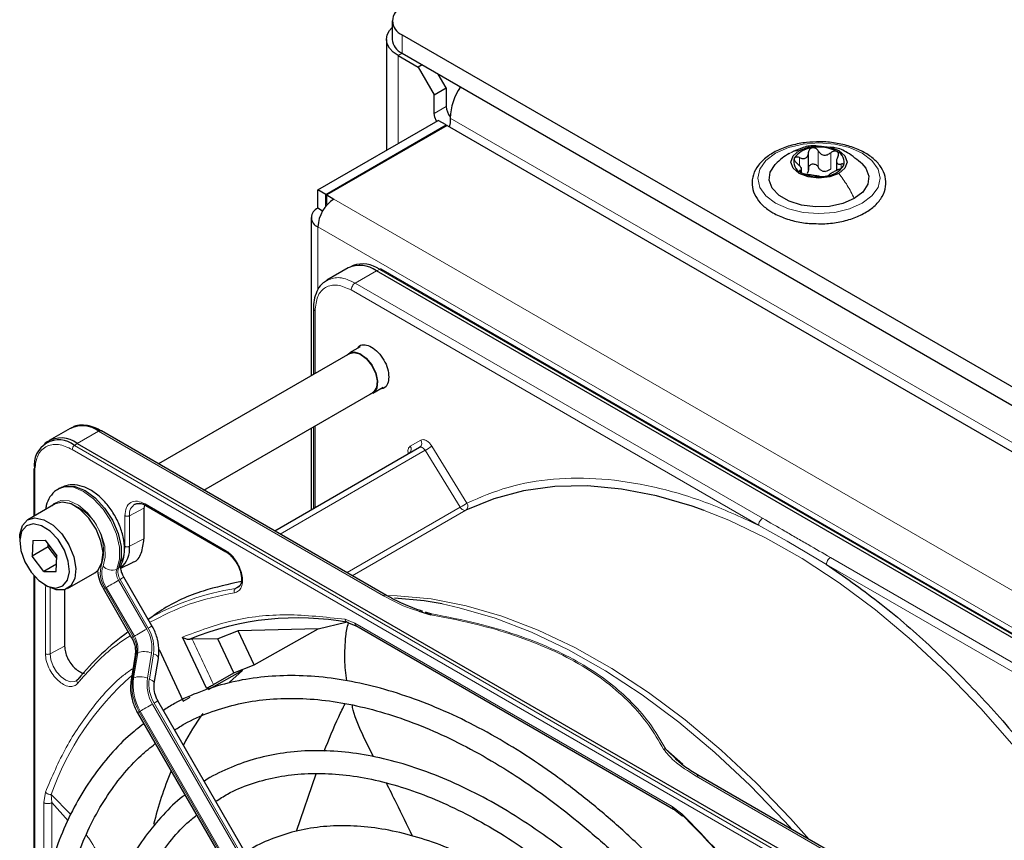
# Paper-space layout 'Blatt4' of a CAD drawing. Header units: millimetres. Extents: x 5 to 418, y 2 to 292.
# Tile 60 of 117: x 89 to 104, y 235 to 247. Entities that reach past the tile are written whole.
import ezdxf

# ---------------------------------------------------------------- set-up
doc = ezdxf.new("R2010")
doc.units = ezdxf.units.MM

psp = doc.layouts.new('Blatt4')

# ---------------------------------------------------------------- linework, layer by layer
at = {"color": 7, "linetype": 'Continuous', "lineweight": 25}
for p, q in [((94.533, 247.058), (94.533, 246.786)), ((94.68, 246.854), (152.427, 213.517)), ((94.45, 246.786), (94.45, 245.156)), ((94.621, 246.548), (94.915, 246.378)), ((94.68, 246.582), (152.427, 213.245)), ((94.974, 246.412), (94.915, 246.378)), ((94.915, 246.378), (95.151, 245.969)), ((95.328, 246.071), (95.21, 246.275)), ((95.151, 245.969), (95.328, 246.071)), ((95.328, 246.071), (95.328, 245.799)), ((95.151, 245.697), (95.151, 245.969)), ((93.442, 244.575), (95.21, 245.595)), ((93.56, 244.506), (95.328, 245.527)), ((95.34, 245.52), (93.572, 244.5)), ((95.328, 245.527), (95.21, 245.595)), ((95.328, 245.513), (95.328, 245.527)), ((95.34, 245.52), (151.649, 213.014)), ((95.387, 245.629), (95.387, 245.561)), ((100.655, 244.861), (100.655, 245.124)), ((101.064, 245.02), (101.064, 244.857)), ((100.551, 244.832), (100.551, 244.9)), ((93.56, 244.506), (93.442, 244.575)), ((93.442, 244.302), (93.442, 244.575)), ((93.56, 244.334), (93.56, 244.506)), ((93.572, 244.5), (93.678, 244.438)), ((93.572, 244.364), (93.572, 244.5)), ((93.572, 244.364), (93.581, 244.358)), ((93.511, 244.262), (93.442, 244.302)), ((93.344, 244.166), (93.344, 241.841)), ((93.959, 243.46), (93.914, 243.439)), ((93.887, 243.426), (93.573, 243.245)), ((107.279, 235.894), (94.304, 243.385)), ((107.344, 235.915), (94.369, 243.406)), ((93.376, 242.829), (93.376, 241.86)), ((93.912, 242.169), (91.1, 240.546)), ((94.061, 242.265), (93.908, 242.176)), ((91.767, 240.161), (94.245, 241.591)), ((94.249, 241.584), (94.403, 241.673)), ((89.802, 241.068), (89.489, 240.887)), ((94.45, 238.612), (90.261, 241.031)), ((93.344, 241.072), (93.344, 239.869)), ((93.376, 241.09), (93.376, 239.888)), ((89.464, 240.871), (89.423, 240.841)), ((89.905, 240.846), (102.881, 233.355)), ((92.808, 239.56), (94.937, 240.789)), ((89.265, 240.46), (89.265, 239.775)), ((89.649, 240.189), (89.626, 240.176)), ((89.58, 239.957), (89.179, 239.725)), ((89.684, 239.984), (89.58, 239.957)), ((90.893, 239.933), (90.885, 239.893)), ((90.885, 239.893), (90.885, 239.444)), ((90.913, 239.933), (92.087, 239.255)), ((89.058, 239.458), (89.058, 239.404)), ((89.252, 239.42), (89.242, 239.191)), ((89.252, 239.42), (89.434, 239.422)), ((89.434, 239.422), (89.605, 239.195)), ((89.477, 239.327), (89.242, 239.191)), ((89.477, 239.327), (89.479, 239.362)), ((89.477, 239.327), (89.502, 239.332)), ((89.604, 239.159), (89.477, 239.327)), ((89.413, 238.964), (89.242, 239.191)), ((89.595, 238.966), (89.605, 239.195)), ((89.599, 239.071), (89.413, 238.964)), ((90.545, 239.012), (90.718, 239.097)), ((89.265, 238.904), (89.265, 233.409)), ((89.413, 238.964), (89.595, 238.966)), ((89.762, 238.715), (90.163, 238.946)), ((91.003, 238.163), (90.59, 238.88)), ((89.423, 238.771), (89.47, 238.744)), ((89.719, 238.696), (89.719, 237.864)), ((90.29, 238.707), (90.703, 237.99)), ((92.272, 238.731), (92.23, 238.715)), ((90.945, 238.272), (90.942, 238.27)), ((94.926, 238.382), (95.101, 238.329)), ((95.017, 238.37), (95.112, 238.343)), ((93.445, 238.119), (92.271, 238.09)), ((92.503, 237.59), (93.445, 238.119)), ((93.445, 238.119), (93.851, 238.219)), ((93.868, 238.22), (94.001, 238.167)), ((94, 238.168), (98.67, 235.472)), ((91.803, 237.248), (91.451, 237.999)), ((91.592, 237.97), (91.559, 237.968)), ((91.972, 237.975), (91.592, 237.97)), ((92.271, 238.09), (91.972, 237.975)), ((92.204, 237.474), (91.972, 237.975)), ((92.503, 237.59), (92.271, 238.09)), ((91.107, 237.819), (91.459, 237.06)), ((90.756, 237.735), (90.696, 237.365)), ((91.037, 237.316), (91.097, 237.686)), ((92.204, 237.474), (92.503, 237.59)), ((92.332, 237.508), (91.828, 237.225)), ((91.905, 237.301), (92.204, 237.474)), ((92.143, 237.336), (92.332, 237.508)), ((91.459, 237.06), (91.565, 237.118)), ((95.086, 230.139), (91.09, 237.061)), ((90.79, 236.888), (94.786, 229.966)), ((94.26, 236.24), (94.113, 236.538)), ((98.74, 236.174), (98.558, 236.353)), ((93.129, 235.147), (93.416, 235.99)), ((103.236, 233.54), (99.047, 235.958)), ((89.769, 235.301), (89.529, 235.566)), ((98.669, 235.473), (98.793, 235.379))]:
    psp.add_line(p, q, dxfattribs=at)
at = {"color": 7, "linetype": 'Continuous', "lineweight": 18}
for p, q in [((94.68, 246.854), (94.68, 246.582)), ((94.68, 246.582), (94.621, 246.548)), ((94.621, 245.255), (94.621, 246.548)), ((95.328, 245.799), (95.151, 245.697)), ((151.602, 213.177), (95.387, 245.629)), ((100.796, 244.909), (100.796, 245.147)), ((100.981, 244.881), (100.981, 245.119)), ((100.52, 244.931), (100.52, 245.048)), ((101.133, 244.891), (101.133, 244.953)), ((100.532, 244.838), (100.532, 244.86)), ((93.678, 244.438), (149.775, 212.054)), ((93.442, 244.03), (149.539, 211.646)), ((93.442, 244.03), (93.442, 243.109)), ((93.99, 243.204), (94.304, 243.385)), ((94.304, 243.385), (94.347, 243.405)), ((94.347, 243.405), (107.322, 235.915)), ((99.979, 239.746), (93.99, 243.204)), ((99.92, 239.644), (93.931, 243.102)), ((93.401, 242.795), (93.401, 241.874)), ((89.905, 240.846), (90.219, 241.026)), ((90.219, 241.026), (94.408, 238.608)), ((93.401, 241.104), (93.401, 239.902)), ((94.8, 240.806), (94.954, 240.895)), ((102.805, 233.266), (89.83, 240.757)), ((89.862, 240.816), (89.905, 240.846)), ((102.838, 233.326), (89.862, 240.816)), ((92.887, 239.514), (95.018, 240.745)), ((95.535, 239.909), (95.018, 240.745)), ((95.117, 240.806), (95.633, 239.97)), ((89.28, 240.439), (89.28, 239.783)), ((90.885, 239.893), (90.673, 239.783)), ((90.902, 239.956), (92.076, 239.279)), ((95.535, 239.909), (93.87, 238.947)), ((95.615, 239.863), (93.948, 238.902)), ((90.604, 239.335), (90.604, 239.784)), ((90.673, 239.334), (90.673, 239.783)), ((99.92, 239.644), (100.34, 239.411)), ((90.885, 239.444), (90.673, 239.334)), ((100.34, 239.411), (100.917, 239.069)), ((106.965, 235.713), (100.976, 239.17)), ((90.51, 239.013), (90.487, 239)), ((106.907, 235.611), (100.917, 239.069)), ((89.28, 238.888), (89.28, 233.563)), ((90.535, 238.848), (90.511, 238.835)), ((90.925, 238.118), (90.511, 238.835)), ((90.535, 238.848), (90.949, 238.132)), ((89.437, 237.754), (89.437, 238.744)), ((89.506, 237.753), (89.506, 238.725)), ((90.727, 238.004), (90.313, 238.721)), ((90.33, 238.73), (90.744, 238.013)), ((92.23, 238.715), (92.296, 238.759)), ((93.841, 238.261), (93.983, 238.206)), ((93.983, 238.206), (98.652, 235.511)), ((90.744, 238.013), (90.727, 238.004)), ((89.506, 237.753), (89.719, 237.864)), ((90.716, 237.39), (90.776, 237.76)), ((90.793, 237.77), (90.733, 237.399)), ((90.776, 237.76), (90.793, 237.77)), ((90.936, 237.394), (90.996, 237.764)), ((91.024, 237.753), (90.964, 237.383)), ((90.733, 237.399), (90.716, 237.39)), ((95.008, 230.094), (91.011, 237.016)), ((91.035, 237.03), (95.031, 230.107)), ((90.814, 236.902), (90.83, 236.911)), ((94.81, 229.98), (90.814, 236.902)), ((90.83, 236.911), (94.827, 229.989)), ((98.558, 236.353), (98.807, 236.134)), ((99.005, 235.954), (103.194, 233.536)), ((89.413, 235.566), (89.436, 235.718)), ((89.81, 235.39), (89.522, 235.687)), ((89.529, 235.566), (89.522, 235.687)), ((89.413, 234.274), (89.413, 235.566)), ((89.529, 234.697), (89.529, 235.566)), ((98.652, 235.511), (98.794, 235.402))]:
    psp.add_line(p, q, dxfattribs=at)
at = {"color": 7, "linetype": 'Continuous', "lineweight": 25, "flags": 128}
for points in [[(94.621, 246.548), (94.548, 246.599), (94.494, 246.657), (94.461, 246.72), (94.45, 246.786), (94.461, 246.851), (94.494, 246.915), (94.533, 246.959)], [(95.185, 245.581), (95.16, 245.64), (95.151, 245.697)], [(95.387, 245.561), (95.378, 245.514), (95.371, 245.502)], [(100.516, 245.151), (100.65, 245.203), (100.808, 245.221), (100.966, 245.203), (101.099, 245.151), (101.189, 245.074), (101.22, 244.983), (101.189, 244.892), (101.099, 244.815)], [(101.099, 244.815), (100.966, 244.763), (100.808, 244.745), (100.65, 244.763), (100.516, 244.815), (100.427, 244.892), (100.395, 244.983), (100.427, 245.074), (100.516, 245.151)], [(101.326, 244.445), (101.159, 244.373), (100.964, 244.331), (100.755, 244.323), (100.552, 244.348), (100.368, 244.406), (100.221, 244.491), (100.121, 244.597), (100.076, 244.715), (100.091, 244.835), (100.164, 244.948), (100.169, 244.953)], [(101.438, 244.961), (101.495, 244.893), (101.539, 244.775), (101.524, 244.655), (101.451, 244.542), (101.326, 244.445)], [(93.874, 242.147), (93.895, 242.167), (93.969, 242.192), (94.059, 242.169), (94.153, 242.102), (94.235, 242.002), (94.294, 241.883), (94.319, 241.763), (94.308, 241.661), (94.262, 241.593), (94.208, 241.57)], [(93.912, 242.169), (93.971, 242.184), (94.06, 242.162), (94.151, 242.097), (94.231, 241.999), (94.288, 241.883), (94.313, 241.766), (94.303, 241.667), (94.258, 241.6), (94.245, 241.591)], [(89.649, 240.189), (89.734, 240.22), (89.871, 240.215), (90.019, 240.155), (90.169, 240.046), (90.306, 239.896), (90.421, 239.717), (90.504, 239.524), (90.548, 239.333), (90.55, 239.158), (90.51, 239.013)], [(99.12, 239.862), (98.946, 239.924), (98.42, 240.077), (97.906, 240.176), (97.406, 240.222), (96.924, 240.213), (96.463, 240.15), (96.026, 240.034), (95.615, 239.863)], [(90.163, 238.946), (90.211, 238.985), (90.268, 239.094), (90.283, 239.241), (90.253, 239.412), (90.181, 239.586), (90.076, 239.746), (89.949, 239.874), (89.813, 239.956), (89.684, 239.984)], [(89.058, 239.458), (89.06, 239.508), (89.097, 239.638), (89.174, 239.722), (89.283, 239.753)], [(89.283, 239.753), (89.413, 239.725), (89.548, 239.643), (89.676, 239.515), (89.781, 239.355), (89.852, 239.18), (89.882, 239.01), (89.868, 238.863), (89.81, 238.754), (89.716, 238.696), (89.595, 238.694), (89.47, 238.744)], [(89.257, 239.664), (89.156, 239.635), (89.087, 239.552), (89.059, 239.425), (89.074, 239.271), (89.132, 239.107), (89.225, 238.954), (89.341, 238.829), (89.468, 238.748), (89.589, 238.721), (89.691, 238.751), (89.76, 238.834), (89.788, 238.96), (89.773, 239.115), (89.715, 239.279), (89.622, 239.432), (89.505, 239.557), (89.379, 239.637), (89.257, 239.664)], [(95.268, 238.486), (95.002, 238.531), (94.569, 238.574)]]:
    psp.add_lwpolyline(points, dxfattribs=at)
at = {"color": 7, "linetype": 'Continuous', "lineweight": 18, "flags": 128}
for points in [[(100.171, 245.112), (100.358, 245.195), (100.575, 245.247), (100.808, 245.264), (101.041, 245.247), (101.258, 245.195), (101.444, 245.112), (101.587, 245.005), (101.677, 244.879), (101.708, 244.745), (101.677, 244.61), (101.587, 244.485), (101.444, 244.377), (101.258, 244.295), (101.041, 244.243), (100.808, 244.225), (100.575, 244.243), (100.358, 244.295), (100.171, 244.377), (100.028, 244.485), (99.938, 244.61), (99.908, 244.745), (99.938, 244.879), (100.028, 245.005), (100.171, 245.112)], [(95.018, 240.745), (95.009, 240.757), (94.999, 240.769), (94.988, 240.778), (94.977, 240.786), (94.966, 240.79), (94.955, 240.793), (94.946, 240.792), (94.937, 240.789)], [(90.487, 239), (90.527, 239.144), (90.525, 239.319), (90.48, 239.511), (90.398, 239.704), (90.283, 239.882), (90.145, 240.032), (89.996, 240.141), (89.847, 240.201), (89.711, 240.206), (89.626, 240.176)], [(89.533, 239.93), (89.563, 239.962), (89.663, 240.009), (89.786, 240.001), (89.921, 239.939), (90.053, 239.828), (90.169, 239.681), (90.257, 239.511), (90.308, 239.337), (90.317, 239.176), (90.283, 239.044)], [(95.615, 239.863), (95.606, 239.861), (95.596, 239.861), (95.586, 239.863), (95.575, 239.868), (95.564, 239.875), (95.554, 239.885), (95.544, 239.896), (95.535, 239.909)], [(105.004, 234.549), (104.586, 235.189), (104.142, 235.804), (103.676, 236.392), (103.189, 236.949), (102.686, 237.471), (102.168, 237.955), (101.64, 238.399), (101.103, 238.799), (100.563, 239.154), (100.021, 239.461), (99.481, 239.718), (99.12, 239.862)], [(90.33, 238.73), (90.347, 238.74), (90.367, 238.751), (90.39, 238.765), (90.414, 238.779), (90.44, 238.793), (90.465, 238.808), (90.489, 238.822), (90.511, 238.835)], [(90.535, 238.848), (90.554, 238.86), (90.57, 238.869), (90.581, 238.875), (90.588, 238.879), (90.59, 238.88)], [(94.454, 238.609), (94.607, 238.606), (95.106, 238.56), (95.621, 238.461), (96.147, 238.307), (96.681, 238.102), (97.221, 237.845), (97.763, 237.538), (98.304, 237.183), (98.84, 236.783), (99.369, 236.339), (99.886, 235.855), (100.39, 235.333), (100.665, 235.024)], [(100.417, 235.167), (100.303, 235.294), (99.797, 235.817), (99.278, 236.303), (98.748, 236.749), (98.21, 237.15), (97.668, 237.506), (97.124, 237.814), (96.582, 238.071), (96.046, 238.278), (95.518, 238.431), (95.268, 238.486)], [(90.744, 238.013), (90.761, 238.023), (90.781, 238.035), (90.803, 238.048), (90.828, 238.062), (90.853, 238.077), (90.879, 238.091), (90.903, 238.105), (90.925, 238.118)], [(90.949, 238.132), (90.968, 238.143), (90.983, 238.152), (90.995, 238.158), (91.002, 238.162), (91.003, 238.163)], [(89.89, 237.356), (89.868, 237.345), (89.806, 237.34), (89.736, 237.364), (89.666, 237.415), (89.601, 237.487), (89.55, 237.574), (89.517, 237.666), (89.506, 237.753)], [(91.024, 237.753), (91.048, 237.743), (91.067, 237.732), (91.083, 237.719), (91.093, 237.706), (91.097, 237.694), (91.097, 237.686)], [(90.964, 237.383), (90.988, 237.373), (91.007, 237.362), (91.023, 237.349), (91.033, 237.336), (91.037, 237.324), (91.037, 237.316)], [(90.83, 236.911), (90.847, 236.921), (90.867, 236.933), (90.89, 236.946), (90.914, 236.96), (90.94, 236.975), (90.965, 236.989), (90.989, 237.003), (91.011, 237.016)], [(91.035, 237.03), (91.054, 237.041), (91.07, 237.05), (91.081, 237.056), (91.088, 237.06), (91.09, 237.061)]]:
    psp.add_lwpolyline(points, dxfattribs=at)
at = {"color": 7, "linetype": 'Continuous', "lineweight": 25}
for centre, radius, start, end in [((94.757, 247.058), 0.218, 110.7834, 249.2166), ((94.783, 246.811), 0.251, 185.6948, 245.6253), ((96.252, 245.595), 0.866, 145.4765, 177.7594), ((95.586, 245.812), 0.259, 182.8617, 219.6461), ((100.808, 244.625), 0.576, 62.6428, 99.7711), ((100.731, 244.85), 0.342, 93.4335, 146.5611), ((101.015, 244.982), 0.165, 340.539, 69.2579), ((100.601, 244.984), 0.165, 160.539, 249.2579), ((100.884, 245.116), 0.342, 273.4335, 326.5611), ((100.807, 245.341), 0.576, 242.6428, 279.7711), ((100.91, 245.056), 0.211, 254.2708, 268.1431), ((93.954, 244.007), 0.512, 122.6055, 177.3945), ((93.494, 244.166), 0.146, 110.7834, 249.2166), ((94.059, 243.044), 0.419, 54.3824, 114.3071), ((94.1, 243.055), 0.429, 54.844, 109.1737), ((94.358, 243.385), 0.0233, 64.1059, 120.3461), ((89.975, 240.686), 0.419, 54.3824, 114.3071), ((90.243, 240.992), 0.0419, 65.6929, 125.6176), ((89.634, 240.536), 0.362, 50.7967, 189.214), ((89.666, 240.537), 0.39, 52.237, 121.2851), ((89.288, 240.458), 0.0233, 119.6454, 175.8931), ((90.295, 239.3), 0.379, 312.0455, 5.0454), ((93.138, 234.15), 4.132, 79.4654, 112.462), ((92.878, 234.977), 3.814, 125.6685, 140.9731), ((95.038, 234.521), 4.044, 144.3658, 152.1043), ((96.197, 233.988), 5.321, 157.4172, 166.3185)]:
    psp.add_arc(centre, radius, start, end, dxfattribs=at)
at = {"color": 7, "linetype": 'Continuous', "lineweight": 18}
for centre, radius, start, end in [((94.892, 240.851), 0.0769, 306.3512, 35.1851), ((89.908, 240.753), 0.0777, 125.6892, 177.1989), ((94.737, 240.762), 0.0772, 307.8335, 35.0766), ((94.249, 242.077), 1.539, 299.9888, 304.3156), ((89.289, 240.461), 0.0242, 184.4143, 246.9058), ((89.563, 239.271), 0.728, 343.757, 77.8752), ((90.846, 239.806), 0.175, 119.2886, 187.7145), ((94.766, 241.241), 1.539, 299.9888, 304.3156), ((95.568, 239.927), 0.0788, 306.4033, 33.6243), ((90.643, 238.947), 0.4, 162.4884, 214.4618), ((90.628, 238.935), 0.362, 162.4884, 214.4618), ((90.414, 239.158), 0.174, 221.048, 294.5), ((90.668, 238.943), 0.19, 162.4884, 214.4618), ((90.692, 238.956), 0.19, 162.4884, 214.4618), ((90.465, 239.094), 0.0922, 299.1324, 333.6598), ((107.694, 208.604), 34.772, 119.9893, 120.0346), ((92.806, 235.029), 3.731, 98.8797, 119.9002), ((94.432, 238.577), 0.0398, 63.3674, 127.3209), ((90.459, 237.841), 0.543, 351.8933, 30.7356), ((90.45, 237.835), 0.58, 351.8933, 30.7356), ((108.108, 207.887), 34.772, 119.9893, 120.0346), ((90.406, 237.813), 0.374, 351.8933, 30.7356), ((90.422, 237.822), 0.374, 351.8933, 30.7356), ((66.161, 225.691), 28.241, 24.2762, 25.7742), ((90.79, 237.728), 0.0351, 113.9711, 167.4982), ((90.888, 237.511), 0.276, 66.9099, 110.1284), ((93.443, 234.303), 4.159, 131.1389, 160.5535), ((90.73, 237.358), 0.0351, 113.9757, 167.4497), ((91.457, 237.284), 0.748, 171.8933, 210.7356), ((91.473, 237.294), 0.748, 171.8933, 210.7356), ((90.827, 237.141), 0.276, 66.9099, 110.1284), ((91.51, 237.312), 0.58, 171.8933, 210.7356), ((91.501, 237.307), 0.543, 171.8933, 210.7356), ((108.194, 206.785), 34.772, 119.9893, 120.0346), ((99.03, 235.92), 0.0419, 65.6929, 125.6176)]:
    psp.add_arc(centre, radius, start, end, dxfattribs=at)
at = {"color": 7, "linetype": 'Continuous', "lineweight": 25}
for points, knots in [([(100.823, 245.278), (100.757, 245.277), (100.614, 245.275), (100.404, 245.233), (100.205, 245.163), (100.038, 245.064), (99.911, 244.942), (99.834, 244.8), (99.816, 244.651), (99.853, 244.508), (99.939, 244.38), (100.039, 244.292), (100.11, 244.249), (100.13, 244.237)], [0, 0, 0, 0, 0.086679, 0.18602, 0.285774, 0.386232, 0.487425, 0.587594, 0.683756, 0.776289, 0.868666, 0.964239, 1, 1, 1, 1]), ([(100.785, 245.218), (100.769, 245.22), (100.691, 245.229), (100.557, 245.195), (100.452, 245.146), (100.403, 245.123)], [0, 0, 0, 0, 0.12537, 0.585999, 1, 1, 1, 1]), ([(100.733, 244.079), (100.777, 244.077), (100.897, 244.07), (101.092, 244.094), (101.304, 244.148), (101.49, 244.232), (101.64, 244.341), (101.746, 244.473), (101.797, 244.62), (101.789, 244.768), (101.73, 244.905), (101.624, 245.026), (101.476, 245.129), (101.291, 245.21), (101.079, 245.26), (100.918, 245.283), (100.833, 245.278), (100.823, 245.278)], [0, 0, 0, 0, 0.043178, 0.116961, 0.19094, 0.26533, 0.340301, 0.415461, 0.48884, 0.558844, 0.627333, 0.696902, 0.76915, 0.842962, 0.916921, 0.990714, 1, 1, 1, 1]), ([(101.443, 244.956), (101.373, 245.014), (101.253, 245.114), (101.087, 245.193), (100.999, 245.198), (100.977, 245.2)], [0, 0, 0, 0, 0.507466, 0.877443, 1, 1, 1, 1]), ([(100.369, 245.108), (100.335, 245.087), (100.262, 245.042), (100.2, 244.982), (100.167, 244.951)], [0, 0, 0, 0, 0.473586, 1, 1, 1, 1]), ([(100.52, 245.048), (100.512, 245.051), (100.497, 245.056), (100.474, 245.057), (100.455, 245.052), (100.449, 245.043), (100.446, 245.039)], [0, 0, 0, 0, 0.249807, 0.500055, 0.750309, 1, 1, 1, 1]), ([(100.52, 245.048), (100.537, 245.042), (100.563, 245.033), (100.595, 245.035), (100.617, 245.042), (100.635, 245.057), (100.652, 245.084), (100.654, 245.109), (100.655, 245.126)], [0, 0, 0, 0, 0.249168, 0.374303, 0.498903, 0.623987, 0.749746, 1, 1, 1, 1]), ([(100.711, 245.192), (100.702, 245.19), (100.686, 245.186), (100.668, 245.169), (100.657, 245.149), (100.656, 245.133), (100.655, 245.126)], [0, 0, 0, 0, 0.250033, 0.499632, 0.749228, 1, 1, 1, 1]), ([(100.796, 245.147), (100.792, 245.154), (100.783, 245.168), (100.762, 245.184), (100.737, 245.193), (100.719, 245.193), (100.711, 245.192)], [0, 0, 0, 0, 0.249815, 0.499908, 0.75012, 1, 1, 1, 1]), ([(100.796, 245.147), (100.806, 245.133), (100.82, 245.11), (100.851, 245.091), (100.877, 245.083), (100.905, 245.083), (100.942, 245.091), (100.965, 245.108), (100.981, 245.119)], [0, 0, 0, 0, 0.249199, 0.374336, 0.49893, 0.624007, 0.749759, 1, 1, 1, 1]), ([(101.073, 245.136), (101.066, 245.139), (101.052, 245.145), (101.027, 245.143), (101.002, 245.135), (100.988, 245.124), (100.981, 245.119)], [0, 0, 0, 0, 0.249991, 0.499611, 0.749127, 1, 1, 1, 1]), ([(101.084, 245.059), (101.076, 245.044), (101.065, 245.02), (101.064, 244.991), (101.068, 244.973), (101.078, 244.96), (101.098, 244.95), (101.119, 244.952), (101.133, 244.953)], [0, 0, 0, 0, 0.249201, 0.374338, 0.498932, 0.624008, 0.74976, 1, 1, 1, 1]), ([(101.084, 245.059), (101.087, 245.067), (101.094, 245.081), (101.096, 245.103), (101.09, 245.123), (101.079, 245.132), (101.073, 245.136)], [0, 0, 0, 0, 0.2498519, 0.4999015, 0.7501147, 1, 1, 1, 1]), ([(100.446, 245.039), (100.444, 245.034), (100.441, 245.023), (100.449, 245.003), (100.463, 244.983), (100.476, 244.972), (100.482, 244.966)], [0, 0, 0, 0, 0.249857, 0.499466, 0.749011, 1, 1, 1, 1]), ([(100.532, 244.86), (100.539, 244.862), (100.55, 244.865), (100.552, 244.879), (100.548, 244.892), (100.538, 244.91), (100.518, 244.935), (100.497, 244.954), (100.482, 244.966)], [0, 0, 0, 0, 0.249201, 0.374338, 0.498932, 0.624008, 0.74976, 1, 1, 1, 1]), ([(100.655, 244.888), (100.656, 244.895), (100.657, 244.911), (100.668, 244.931), (100.686, 244.947), (100.71, 244.955), (100.737, 244.955), (100.762, 244.946), (100.783, 244.93), (100.792, 244.916), (100.796, 244.909)], [0, 0, 0, 0, 0.125193, 0.249438, 0.374279, 0.499024, 0.623869, 0.749369, 0.87443, 1, 1, 1, 1]), ([(100.853, 244.853), (100.841, 244.86), (100.817, 244.874), (100.803, 244.898), (100.796, 244.909)], [0, 0, 0, 0, 0.498457, 1, 1, 1, 1]), ([(101.095, 244.872), (101.103, 244.875), (101.119, 244.882), (101.142, 244.896), (101.161, 244.912), (101.167, 244.922), (101.17, 244.927)], [0, 0, 0, 0, 0.249807, 0.500055, 0.750309, 1, 1, 1, 1]), ([(101.17, 244.927), (101.171, 244.932), (101.174, 244.941), (101.167, 244.95), (101.153, 244.955), (101.14, 244.954), (101.133, 244.953)], [0, 0, 0, 0, 0.249857, 0.499466, 0.749011, 1, 1, 1, 1]), ([(100.532, 244.86), (100.528, 244.859), (100.521, 244.857), (100.52, 244.85), (100.526, 244.841), (100.537, 244.833), (100.543, 244.83)], [0, 0, 0, 0, 0.2498519, 0.4999015, 0.7501147, 1, 1, 1, 1]), ([(100.543, 244.83), (100.549, 244.826), (100.563, 244.819), (100.589, 244.81), (100.614, 244.804), (100.628, 244.801), (100.635, 244.8)], [0, 0, 0, 0, 0.249991, 0.499611, 0.749127, 1, 1, 1, 1]), ([(100.655, 244.888), (100.655, 244.875), (100.654, 244.849), (100.64, 244.829), (100.633, 244.819)], [0, 0, 0, 0, 0.50155, 1, 1, 1, 1]), ([(100.819, 244.772), (100.81, 244.773), (100.795, 244.775), (100.765, 244.779), (100.738, 244.783), (100.71, 244.787), (100.674, 244.794), (100.65, 244.798), (100.635, 244.8)], [0, 0, 0, 0, 0.249199, 0.374336, 0.49893, 0.624007, 0.749759, 1, 1, 1, 1]), ([(100.819, 244.772), (100.824, 244.771), (100.832, 244.77), (100.853, 244.769), (100.879, 244.77), (100.896, 244.773), (100.905, 244.774)], [0, 0, 0, 0, 0.249815, 0.499908, 0.75012, 1, 1, 1, 1]), ([(100.981, 244.881), (100.969, 244.872), (100.946, 244.854), (100.918, 244.848), (100.904, 244.845)], [0, 0, 0, 0, 0.501552, 1, 1, 1, 1]), ([(100.905, 244.774), (100.913, 244.775), (100.93, 244.778), (100.948, 244.784), (100.959, 244.79), (100.96, 244.792), (100.96, 244.794)], [0, 0, 0, 0, 0.250033, 0.499632, 0.749228, 1, 1, 1, 1]), ([(101.095, 244.872), (101.078, 244.864), (101.053, 244.853), (101.02, 244.835), (100.998, 244.823), (100.981, 244.812), (100.964, 244.801), (100.962, 244.797), (100.96, 244.794)], [0, 0, 0, 0, 0.249168, 0.374303, 0.498903, 0.623987, 0.749746, 1, 1, 1, 1]), ([(100.13, 244.237), (100.16, 244.221), (100.248, 244.174), (100.417, 244.118), (100.594, 244.082), (100.701, 244.08), (100.733, 244.079)], [0, 0, 0, 0, 0.180167, 0.52014, 0.85956, 1, 1, 1, 1]), ([(93.587, 243.246), (93.564, 243.235), (93.504, 243.204), (93.436, 243.112), (93.392, 242.991), (93.374, 242.894), (93.378, 242.837), (93.378, 242.828)], [0, 0, 0, 0, 0.167856, 0.44212, 0.708909, 0.953399, 1, 1, 1, 1]), ([(94.019, 242.24), (94.029, 242.255), (94.056, 242.293), (94.133, 242.302), (94.231, 242.269), (94.331, 242.188), (94.415, 242.075), (94.474, 241.944), (94.481, 241.863), (94.485, 241.822)], [0, 0, 0, 0, 0.092391, 0.243659, 0.394927, 0.546196, 0.697464, 0.848732, 1, 1, 1, 1]), ([(94.485, 241.822), (94.481, 241.787), (94.473, 241.715), (94.424, 241.655), (94.378, 241.65), (94.361, 241.649)], [0, 0, 0, 0, 0.382955, 0.765909, 1, 1, 1, 1]), ([(90.26, 241.028), (90.238, 241.041), (90.179, 241.076), (90.08, 241.107), (89.966, 241.118), (89.872, 241.106), (89.826, 241.076), (89.811, 241.066)], [0, 0, 0, 0, 0.143792, 0.380812, 0.625008, 0.880873, 1, 1, 1, 1]), ([(94.791, 240.708), (94.791, 240.708), (94.791, 240.707), (94.786, 240.701), (94.784, 240.701), (94.783, 240.7)], [0, 0, 0, 0, 0.337931, 0.908636, 1, 1, 1, 1]), ([(89.628, 240.172), (89.618, 240.167), (89.565, 240.145), (89.5, 240.061), (89.449, 239.964), (89.442, 239.896), (89.44, 239.876)], [0, 0, 0, 0, 0.0970852, 0.473832, 0.8469473, 1, 1, 1, 1]), ([(90.548, 239.053), (90.559, 239.081), (90.59, 239.155), (90.605, 239.296), (90.585, 239.471), (90.526, 239.656), (90.433, 239.833), (90.313, 239.992), (90.171, 240.121), (90.021, 240.207), (89.874, 240.242), (89.747, 240.237), (89.681, 240.201), (89.654, 240.186)], [0, 0, 0, 0, 0.057899, 0.152686, 0.251734, 0.352726, 0.453488, 0.554523, 0.656615, 0.760844, 0.853475, 0.939999, 1, 1, 1, 1]), ([(90.761, 239.955), (90.766, 239.959), (90.777, 239.967), (90.795, 239.965), (90.803, 239.964)], [0, 0, 0, 0, 0.517593, 1, 1, 1, 1]), ([(90.803, 239.964), (90.816, 239.964), (90.846, 239.965), (90.888, 239.95), (90.912, 239.934), (90.913, 239.933)], [0, 0, 0, 0, 0.424183, 0.976421, 1, 1, 1, 1]), ([(90.913, 239.934), (90.916, 239.932), (90.923, 239.929), (90.931, 239.933), (90.936, 239.935)], [0, 0, 0, 0, 0.4822783, 1, 1, 1, 1]), ([(90.716, 239.101), (90.721, 239.102), (90.784, 239.113), (90.859, 239.226), (90.876, 239.371), (90.885, 239.444)], [0, 0, 0, 0, 0.04476, 0.52238, 1, 1, 1, 1]), ([(92.087, 239.256), (92.09, 239.254), (92.097, 239.252), (92.105, 239.255), (92.11, 239.257)], [0, 0, 0, 0, 0.482284, 1, 1, 1, 1]), ([(92.087, 239.256), (92.087, 239.256), (92.102, 239.249), (92.134, 239.223), (92.192, 239.17), (92.228, 239.116), (92.251, 239.082)], [0, 0, 0, 0, 0.0015, 0.266685, 0.530343, 1, 1, 1, 1]), ([(90.201, 238.976), (90.208, 238.93), (90.222, 238.838), (90.267, 238.75), (90.29, 238.707)], [0, 0, 0, 0, 0.5048739, 1, 1, 1, 1]), ([(90.59, 238.88), (90.582, 238.894), (90.564, 238.928), (90.548, 238.98), (90.543, 239.023), (90.546, 239.049), (90.547, 239.052), (90.548, 239.053)], [0, 0, 0, 0, 0.176806, 0.422684, 0.629977, 0.82324, 1, 1, 1, 1]), ([(92.251, 239.082), (92.269, 239.045), (92.294, 238.995), (92.313, 238.923), (92.321, 238.868), (92.318, 238.813), (92.305, 238.769), (92.289, 238.742), (92.275, 238.736), (92.27, 238.734)], [0, 0, 0, 0, 0.2383433, 0.3308667, 0.4759697, 0.6178962, 0.7639863, 0.9223789, 1, 1, 1, 1]), ([(100.917, 239.069), (101.171, 238.892), (101.681, 238.537), (102.432, 237.891), (103.162, 237.168), (103.858, 236.372), (104.514, 235.52), (104.907, 234.913), (105.102, 234.611)], [0, 0, 0, 0, 0.16549, 0.332238, 0.5, 0.66775, 0.834504, 1, 1, 1, 1]), ([(92.317, 238.818), (92.128, 238.776), (91.712, 238.683), (91.259, 238.486), (91.015, 238.306), (90.953, 238.26)], [0, 0, 0, 0, 0.383877, 0.842753, 1, 1, 1, 1]), ([(94.985, 238.376), (94.886, 238.411), (94.694, 238.479), (94.529, 238.569), (94.45, 238.612)], [0, 0, 0, 0, 0.518013, 1, 1, 1, 1]), ([(95.112, 238.343), (95.111, 238.341), (95.107, 238.339), (95.103, 238.332), (95.101, 238.329)], [0, 0, 0, 0, 0.499999, 1, 1, 1, 1]), ([(91.097, 237.686), (91.101, 237.72), (91.112, 237.813), (91.09, 237.968), (91.043, 238.092), (91.009, 238.154), (91.003, 238.163)], [0, 0, 0, 0, 0.213395, 0.580888, 0.936398, 1, 1, 1, 1]), ([(93.868, 237.355), (93.854, 237.461), (93.826, 237.681), (93.848, 237.964), (93.867, 238.148), (93.895, 238.208), (93.895, 238.209)], [0, 0, 0, 0, 0.368249, 0.763111, 0.995812, 1, 1, 1, 1]), ([(90.703, 237.99), (90.713, 237.972), (90.741, 237.919), (90.763, 237.827), (90.758, 237.764), (90.756, 237.735)], [0, 0, 0, 0, 0.219781, 0.641695, 1, 1, 1, 1]), ([(91.451, 237.999), (91.461, 237.992), (91.478, 237.982), (91.507, 237.973), (91.534, 237.967), (91.551, 237.968), (91.559, 237.968)], [0, 0, 0, 0, 0.336127, 0.560864, 0.79606, 1, 1, 1, 1]), ([(89.719, 237.864), (89.721, 237.836), (89.725, 237.782), (89.758, 237.692), (89.807, 237.608), (89.87, 237.538), (89.937, 237.491), (89.986, 237.468), (90.007, 237.47), (90.009, 237.47)], [0, 0, 0, 0, 0.16455, 0.329101, 0.493651, 0.658201, 0.822751, 0.987302, 1, 1, 1, 1]), ([(100.756, 231.64), (100.686, 231.759), (100.496, 232.082), (100.159, 232.59), (99.749, 233.16), (99.318, 233.705), (98.869, 234.223), (98.403, 234.711), (97.925, 235.165), (97.436, 235.585), (96.938, 235.966), (96.435, 236.308), (95.93, 236.607), (95.424, 236.863), (94.921, 237.073), (94.424, 237.237), (93.934, 237.354), (93.456, 237.422), (92.992, 237.441), (92.544, 237.41), (92.116, 237.332), (91.712, 237.203), (91.395, 237.066), (91.224, 236.956), (91.17, 236.922)], [0, 0, 0, 0, 0.027836, 0.075404, 0.122977, 0.170555, 0.218143, 0.265742, 0.313355, 0.360985, 0.408634, 0.456301, 0.503986, 0.551687, 0.599395, 0.647094, 0.694763, 0.742373, 0.789887, 0.837268, 0.884487, 0.931535, 0.978434, 1, 1, 1, 1]), ([(89.907, 237.374), (89.906, 237.371), (89.901, 237.362), (89.893, 237.36), (89.888, 237.359)], [0, 0, 0, 0, 0.349285, 1, 1, 1, 1]), ([(90.696, 237.365), (90.692, 237.331), (90.681, 237.239), (90.703, 237.084), (90.75, 236.959), (90.784, 236.897), (90.79, 236.888)], [0, 0, 0, 0, 0.213395, 0.580888, 0.936398, 1, 1, 1, 1]), ([(91.09, 237.061), (91.08, 237.08), (91.053, 237.133), (91.03, 237.224), (91.035, 237.287), (91.037, 237.316)], [0, 0, 0, 0, 0.219781, 0.641695, 1, 1, 1, 1]), ([(91.803, 237.248), (91.809, 237.251), (91.822, 237.257), (91.85, 237.272), (91.88, 237.287), (91.897, 237.297), (91.905, 237.301)], [0, 0, 0, 0, 0.250494, 0.503104, 0.754115, 1, 1, 1, 1]), ([(91.337, 236.633), (91.384, 236.664), (91.542, 236.767), (91.837, 236.894), (92.221, 237.014), (92.627, 237.084), (93.053, 237.107), (93.495, 237.082), (93.951, 237.01), (94.42, 236.891), (94.897, 236.726), (95.381, 236.515), (95.869, 236.259), (96.358, 235.961), (96.845, 235.621), (97.327, 235.242), (97.803, 234.825), (98.268, 234.374), (98.721, 233.889), (99.157, 233.375), (99.577, 232.834), (99.974, 232.268), (100.272, 231.813), (100.427, 231.543), (100.467, 231.473)], [0, 0, 0, 0, 0.02099, 0.069851, 0.118688, 0.167389, 0.215899, 0.264215, 0.312366, 0.360395, 0.408346, 0.456251, 0.504137, 0.552018, 0.599903, 0.6478, 0.695711, 0.743637, 0.791578, 0.839533, 0.887498, 0.935471, 0.983451, 1, 1, 1, 1]), ([(93.534, 236.322), (93.603, 236.493), (93.698, 236.732), (93.81, 236.957), (93.842, 237.02)], [0, 0, 0, 0, 0.7176094, 1, 1, 1, 1]), ([(94.113, 236.538), (94.054, 236.665), (93.984, 236.816), (93.95, 236.978), (93.944, 237.004)], [0, 0, 0, 0, 0.838404, 1, 1, 1, 1]), ([(90.883, 236.726), (90.806, 236.665), (90.617, 236.52), (90.353, 236.239), (90.087, 235.892), (89.854, 235.503), (89.656, 235.077), (89.493, 234.616), (89.366, 234.122), (89.276, 233.598), (89.224, 233.046), (89.209, 232.471), (89.233, 231.875), (89.293, 231.262), (89.391, 230.634), (89.526, 229.997), (89.696, 229.352), (89.901, 228.705), (90.14, 228.057), (90.41, 227.412), (90.713, 226.777), (90.944, 226.326), (91.081, 226.093), (91.098, 226.063)], [0, 0, 0, 0, 0.035046, 0.084759, 0.134587, 0.184575, 0.234734, 0.285047, 0.335482, 0.386002, 0.436574, 0.487171, 0.537775, 0.588371, 0.638955, 0.689525, 0.740079, 0.79062, 0.841149, 0.891668, 0.94218, 0.992687, 1, 1, 1, 1]), ([(91.387, 226.23), (91.295, 226.397), (91.089, 226.766), (90.804, 227.354), (90.528, 227.984), (90.284, 228.619), (90.073, 229.255), (89.896, 229.887), (89.754, 230.512), (89.648, 231.126), (89.579, 231.727), (89.546, 232.31), (89.549, 232.872), (89.589, 233.409), (89.666, 233.92), (89.778, 234.4), (89.924, 234.848), (90.104, 235.26), (90.317, 235.636), (90.563, 235.971), (90.807, 236.24), (90.981, 236.378), (91.052, 236.434)], [0, 0, 0, 0, 0.042136, 0.093403, 0.144665, 0.195918, 0.24716, 0.298386, 0.349596, 0.400786, 0.451955, 0.503102, 0.554231, 0.605345, 0.656454, 0.707569, 0.758714, 0.80992, 0.861231, 0.912695, 0.964359, 1, 1, 1, 1]), ([(100.152, 231.291), (100.079, 231.414), (99.894, 231.726), (99.568, 232.209), (99.18, 232.737), (98.771, 233.238), (98.345, 233.712), (97.904, 234.154), (97.451, 234.562), (96.989, 234.933), (96.52, 235.264), (96.047, 235.555), (95.574, 235.802), (95.102, 236.004), (94.636, 236.159), (94.178, 236.267), (93.731, 236.326), (93.298, 236.336), (92.883, 236.296), (92.487, 236.209), (92.118, 236.069), (91.879, 235.957), (91.772, 235.881), (91.771, 235.881)], [0, 0, 0, 0, 0.032875, 0.083822, 0.134775, 0.185738, 0.236713, 0.287705, 0.338718, 0.389753, 0.440814, 0.491899, 0.543005, 0.594125, 0.645237, 0.696311, 0.747305, 0.798171, 0.848856, 0.899324, 0.949573, 0.99965, 1, 1, 1, 1]), ([(99.047, 235.958), (98.98, 235.999), (98.853, 236.077), (98.748, 236.165), (98.699, 236.207)], [0, 0, 0, 0, 0.527814, 1, 1, 1, 1]), ([(91.941, 235.586), (91.998, 235.623), (92.157, 235.725), (92.448, 235.844), (92.81, 235.945), (93.194, 235.996), (93.596, 236), (94.014, 235.956), (94.444, 235.866), (94.886, 235.728), (95.334, 235.545), (95.788, 235.318), (96.243, 235.047), (96.697, 234.734), (97.147, 234.382), (97.59, 233.992), (98.022, 233.568), (98.441, 233.111), (98.844, 232.625), (99.228, 232.113), (99.571, 231.612), (99.773, 231.276), (99.864, 231.125)], [0, 0, 0, 0, 0.02882, 0.081368, 0.133858, 0.186143, 0.238166, 0.289941, 0.341521, 0.392971, 0.444344, 0.49568, 0.547008, 0.598338, 0.649681, 0.701044, 0.752426, 0.803828, 0.855246, 0.906678, 0.95812, 1, 1, 1, 1]), ([(94.831, 235.075), (94.753, 235.236), (94.626, 235.497), (94.498, 235.758), (94.449, 235.857)], [0, 0, 0, 0, 0.618379, 1, 1, 1, 1]), ([(91.488, 235.678), (91.477, 235.671), (91.36, 235.588), (91.163, 235.388), (90.902, 235.079), (90.676, 234.725), (90.483, 234.334), (90.326, 233.907), (90.205, 233.447), (90.12, 232.956), (90.074, 232.439), (90.065, 231.897), (90.094, 231.336), (90.161, 230.759), (90.264, 230.169), (90.404, 229.569), (90.579, 228.965), (90.789, 228.359), (91.031, 227.755), (91.306, 227.158), (91.531, 226.709), (91.673, 226.466), (91.704, 226.413)], [0, 0, 0, 0, 0.005507, 0.059059, 0.112718, 0.166568, 0.22064, 0.274924, 0.329377, 0.383948, 0.438591, 0.493268, 0.547952, 0.602625, 0.657281, 0.711917, 0.766534, 0.821135, 0.875721, 0.930297, 0.984866, 1, 1, 1, 1]), ([(91.993, 226.58), (91.939, 226.674), (91.778, 226.957), (91.539, 227.442), (91.277, 228.029), (91.048, 228.621), (90.851, 229.213), (90.689, 229.802), (90.562, 230.383), (90.47, 230.953), (90.415, 231.508), (90.397, 232.044), (90.415, 232.557), (90.47, 233.045), (90.56, 233.504), (90.685, 233.931), (90.844, 234.323), (91.036, 234.68), (91.26, 234.995), (91.468, 235.231), (91.611, 235.345), (91.659, 235.383)], [0, 0, 0, 0, 0.028011, 0.083582, 0.139147, 0.1947, 0.250238, 0.305756, 0.361251, 0.416719, 0.472159, 0.52757, 0.582957, 0.638329, 0.6937, 0.749093, 0.80455, 0.860127, 0.915892, 0.971916, 1, 1, 1, 1]), ([(98.794, 235.402), (98.793, 235.398), (98.791, 235.391), (98.791, 235.382), (98.795, 235.375), (98.803, 235.372), (98.809, 235.373), (98.811, 235.374)], [0, 0, 0, 0, 0.185198, 0.353278, 0.637072, 0.852757, 1, 1, 1, 1]), ([(98.794, 235.402), (99.039, 235.149), (99.529, 234.642), (100.219, 233.793), (100.851, 232.921), (101.221, 232.313), (101.396, 232.025)], [0, 0, 0, 0, 0.255028, 0.511552, 0.768077, 1, 1, 1, 1]), ([(98.811, 235.374), (99.05, 235.127), (99.527, 234.634), (100.199, 233.81), (100.834, 232.939), (101.213, 232.321), (101.403, 232.012)], [0, 0, 0, 0, 0.25, 0.5, 0.75, 1, 1, 1, 1]), ([(99.549, 230.943), (99.458, 231.093), (99.261, 231.417), (98.929, 231.893), (98.561, 232.37), (98.174, 232.821), (97.771, 233.241), (97.355, 233.628), (96.929, 233.979), (96.495, 234.291), (96.058, 234.562), (95.619, 234.79), (95.182, 234.972), (94.751, 235.107), (94.328, 235.195), (93.918, 235.233), (93.523, 235.221), (93.146, 235.162), (92.794, 235.05), (92.537, 234.938), (92.408, 234.85), (92.378, 234.829)], [0, 0, 0, 0, 0.047335, 0.102503, 0.157679, 0.212871, 0.268083, 0.323322, 0.378591, 0.433894, 0.489232, 0.544601, 0.599988, 0.65536, 0.710671, 0.765857, 0.820841, 0.875554, 0.929964, 0.984107, 1, 1, 1, 1])]:
    psp.add_open_spline(points, degree=3, knots=knots, dxfattribs=at)
at = {"color": 7, "linetype": 'Continuous', "lineweight": 18}
for points, knots in [([(100.371, 245.105), (100.378, 245.11), (100.417, 245.141), (100.471, 245.147), (100.516, 245.151)], [0, 0, 0, 0, 0.162643, 1, 1, 1, 1]), ([(93.931, 243.102), (93.862, 243.132), (93.723, 243.194), (93.547, 243.154), (93.425, 243.022), (93.409, 242.871), (93.401, 242.795)], [0, 0, 0, 0, 0.25, 0.5, 0.75, 1, 1, 1, 1]), ([(93.585, 243.247), (93.642, 243.267), (93.76, 243.31), (93.912, 243.24), (93.99, 243.204)], [0, 0, 0, 0, 0.484726, 1, 1, 1, 1]), ([(93.401, 242.795), (93.394, 242.8), (93.38, 242.81), (93.378, 242.822), (93.377, 242.828)], [0, 0, 0, 0, 0.516143, 1, 1, 1, 1]), ([(94.954, 240.895), (94.966, 240.899), (94.989, 240.907), (95.035, 240.892), (95.081, 240.857), (95.105, 240.823), (95.117, 240.806)], [0, 0, 0, 0, 0.240773, 0.5, 0.759227, 1, 1, 1, 1]), ([(89.83, 240.757), (89.761, 240.788), (89.654, 240.837), (89.526, 240.832), (89.438, 240.8), (89.367, 240.74), (89.298, 240.631), (89.287, 240.515), (89.28, 240.439)], [0, 0, 0, 0, 0.239457, 0.368361, 0.5, 0.631639, 0.760543, 1, 1, 1, 1]), ([(94.77, 240.705), (94.768, 240.714), (94.763, 240.744), (94.773, 240.782), (94.791, 240.798), (94.8, 240.806)], [0, 0, 0, 0, 0.2058622, 0.6175865, 1, 1, 1, 1]), ([(95.633, 239.97), (95.832, 240.055), (96.23, 240.225), (96.899, 240.337), (97.612, 240.342), (98.362, 240.226), (99.134, 240.004), (99.659, 239.764), (99.92, 239.644)], [0, 0, 0, 0, 0.165419, 0.332172, 0.5, 0.667816, 0.834575, 1, 1, 1, 1]), ([(90.604, 239.784), (90.608, 239.826), (90.617, 239.912), (90.686, 239.986), (90.785, 240.008), (90.863, 239.974), (90.902, 239.956)], [0, 0, 0, 0, 0.25, 0.5, 0.75, 1, 1, 1, 1]), ([(90.902, 239.956), (90.903, 239.951), (90.904, 239.942), (90.909, 239.935), (90.913, 239.934), (90.913, 239.934)], [0, 0, 0, 0, 0.483448, 0.966902, 1, 1, 1, 1]), ([(100.976, 239.17), (100.867, 239.233), (100.701, 239.329), (100.477, 239.458), (100.254, 239.587), (100.088, 239.683), (99.979, 239.746)], [0, 0, 0, 0, 0.328002, 0.499943, 0.671978, 1, 1, 1, 1]), ([(90.522, 239.074), (90.523, 239.075), (90.545, 239.093), (90.586, 239.17), (90.597, 239.27), (90.604, 239.335)], [0, 0, 0, 0, 0.019445, 0.36258, 1, 1, 1, 1]), ([(92.076, 239.279), (92.103, 239.26), (92.158, 239.223), (92.234, 239.132), (92.292, 239.028), (92.328, 238.921), (92.338, 238.82), (92.322, 238.734), (92.28, 238.671), (92.237, 238.657), (92.215, 238.651)], [0, 0, 0, 0, 0.121712, 0.25, 0.378287, 0.5, 0.621712, 0.75, 0.878287, 1, 1, 1, 1]), ([(92.076, 239.279), (92.077, 239.274), (92.078, 239.264), (92.083, 239.257), (92.087, 239.256), (92.087, 239.256)], [0, 0, 0, 0, 0.483457, 0.966913, 1, 1, 1, 1]), ([(92.215, 238.651), (92.213, 238.657), (92.21, 238.669), (92.211, 238.688), (92.218, 238.705), (92.226, 238.712), (92.23, 238.715)], [0, 0, 0, 0, 0.249991, 0.499994, 0.749997, 1, 1, 1, 1]), ([(92.215, 238.651), (91.989, 238.604), (91.548, 238.513), (91.161, 238.314), (90.972, 238.217)], [0, 0, 0, 0, 0.5127793, 1, 1, 1, 1]), ([(94.408, 238.608), (94.531, 238.539), (94.689, 238.45), (94.884, 238.394), (94.926, 238.382)], [0, 0, 0, 0, 0.782522, 1, 1, 1, 1]), ([(91.451, 237.999), (91.691, 238.089), (92.17, 238.269), (92.976, 238.357), (93.552, 238.293), (93.841, 238.261)], [0, 0, 0, 0, 0.3332143, 0.6667754, 1, 1, 1, 1]), ([(93.894, 238.212), (93.888, 238.213), (93.876, 238.214), (93.861, 238.225), (93.848, 238.24), (93.843, 238.254), (93.841, 238.261)], [0, 0, 0, 0, 0.25, 0.5, 0.75, 1, 1, 1, 1]), ([(95.101, 238.329), (95.307, 238.289), (95.707, 238.212), (96.277, 238.05), (96.803, 237.853), (97.284, 237.614), (97.698, 237.337), (98.039, 237.033), (98.319, 236.704), (98.453, 236.473), (98.522, 236.354)], [0, 0, 0, 0, 0.12858, 0.250086, 0.375109, 0.5, 0.624891, 0.749913, 0.871409, 1, 1, 1, 1]), ([(98.558, 236.353), (98.481, 236.484), (98.334, 236.733), (98.036, 237.071), (97.696, 237.364), (97.307, 237.621), (96.863, 237.846), (96.355, 238.042), (95.771, 238.214), (95.339, 238.298), (95.112, 238.343)], [0, 0, 0, 0, 0.1407014, 0.2677211, 0.3849407, 0.4997762, 0.6145723, 0.7317481, 0.8590122, 1, 1, 1, 1]), ([(93.983, 238.206), (93.984, 238.198), (93.986, 238.182), (93.994, 238.169), (94.001, 238.168), (94.001, 238.168)], [0, 0, 0, 0, 0.494459, 0.988917, 1, 1, 1, 1]), ([(90.68, 238.018), (90.581, 237.953), (90.296, 237.764), (90.063, 237.495), (89.911, 237.32)], [0, 0, 0, 0, 0.347882, 1, 1, 1, 1]), ([(89.911, 237.32), (89.895, 237.305), (89.861, 237.274), (89.786, 237.269), (89.703, 237.298), (89.621, 237.358), (89.546, 237.442), (89.485, 237.545), (89.444, 237.655), (89.439, 237.722), (89.437, 237.754)], [0, 0, 0, 0, 0.121713, 0.25, 0.378287, 0.5, 0.621713, 0.75, 0.878287, 1, 1, 1, 1]), ([(89.506, 237.753), (89.501, 237.751), (89.49, 237.747), (89.471, 237.745), (89.452, 237.747), (89.442, 237.752), (89.437, 237.754)], [0, 0, 0, 0, 0.250002, 0.500004, 0.750006, 1, 1, 1, 1]), ([(90.724, 237.54), (90.677, 237.507), (90.453, 237.35), (90.119, 236.966), (89.726, 236.399), (89.532, 235.944), (89.436, 235.718)], [0, 0, 0, 0, 0.081439, 0.388222, 0.695006, 1, 1, 1, 1]), ([(89.911, 237.32), (89.908, 237.325), (89.901, 237.336), (89.899, 237.353), (89.904, 237.368), (89.911, 237.375), (89.915, 237.379)], [0, 0, 0, 0, 0.25, 0.5, 0.75, 1, 1, 1, 1]), ([(98.558, 236.353), (98.553, 236.354), (98.541, 236.357), (98.528, 236.355), (98.522, 236.354)], [0, 0, 0, 0, 0.483164, 1, 1, 1, 1]), ([(98.522, 236.354), (98.57, 236.295), (98.692, 236.147), (98.888, 236.027), (99.005, 235.954)], [0, 0, 0, 0, 0.39819, 1, 1, 1, 1]), ([(98.652, 235.511), (98.653, 235.503), (98.655, 235.487), (98.663, 235.474), (98.669, 235.473), (98.669, 235.473)], [0, 0, 0, 0, 0.4983957, 0.9967914, 1, 1, 1, 1]), ([(90.431, 234.17), (90.419, 234.229), (90.381, 234.419), (90.263, 234.705), (90.142, 234.952), (90.054, 235.069), (90.038, 235.09)], [0, 0, 0, 0, 0.162753, 0.526181, 0.917131, 1, 1, 1, 1])]:
    psp.add_open_spline(points, degree=3, knots=knots, dxfattribs=at)
for points in [[(101.326, 244.445), (101.294, 244.511), (101.231, 244.642), (101.143, 244.757), (101.099, 244.815)], [(93.99, 243.204), (93.982, 243.198), (93.967, 243.187), (93.947, 243.16), (93.934, 243.13), (93.932, 243.111), (93.931, 243.102)], [(90.604, 239.784), (90.609, 239.781), (90.619, 239.777), (90.638, 239.775), (90.657, 239.776), (90.667, 239.781), (90.673, 239.783)], [(99.92, 239.644), (99.921, 239.653), (99.923, 239.672), (99.937, 239.702), (99.956, 239.729), (99.971, 239.74), (99.979, 239.746)], [(90.604, 239.335), (90.609, 239.332), (90.619, 239.328), (90.638, 239.326), (90.657, 239.327), (90.667, 239.331), (90.673, 239.334)], [(100.976, 239.17), (100.968, 239.165), (100.953, 239.154), (100.934, 239.127), (100.92, 239.097), (100.918, 239.078), (100.917, 239.069)], [(89.436, 235.718), (89.442, 235.713), (89.453, 235.703), (89.476, 235.692), (89.499, 235.686), (89.514, 235.687), (89.522, 235.687)], [(89.413, 235.566), (89.421, 235.562), (89.438, 235.554), (89.471, 235.551), (89.504, 235.554), (89.521, 235.562), (89.529, 235.566)]]:
    psp.add_open_spline(points, degree=3, dxfattribs=at)

doc.saveas('drawing.dxf')
